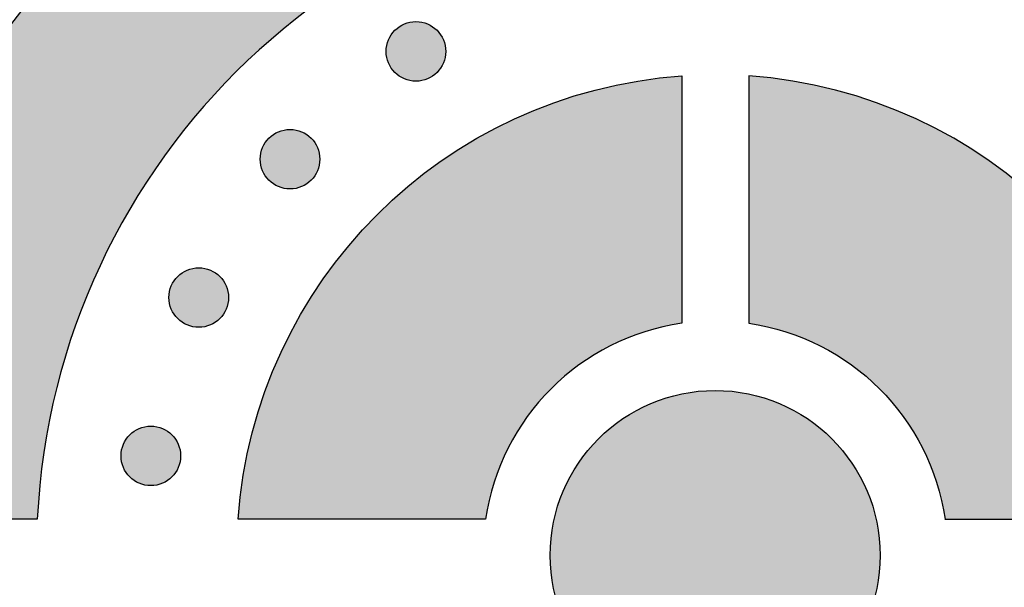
# Model space of a CAD drawing. Header units: millimetres. Extents: x -3873 to -97, y 912 to 4165.
# Tile 125 of 256: x -3688 to -3629, y 1456 to 1490. Entities that reach past the tile are written whole.
import ezdxf

# ---------------------------------------------------------------- set-up
doc = ezdxf.new("R2010")
doc.units = ezdxf.units.MM
doc.layers.add('pattern', color=7, linetype='Continuous', true_color=0x000000)

msp = doc.modelspace()

# ---------------------------------------------------------------- hatches: boundary and pattern name
at = {"layer": 'pattern'}
for points in [[(-3605.716, 1459.827), (-3605.769, 1460.701), (-3605.841, 1461.582), (-3605.933, 1462.467), (-3606.046, 1463.358), (-3606.18, 1464.253), (-3606.335, 1465.151), (-3606.511, 1466.052), (-3606.709, 1466.956), (-3606.93, 1467.861), (-3607.173, 1468.766), (-3607.438, 1469.671), (-3607.726, 1470.576), (-3608.038, 1471.478), (-3608.372, 1472.378), (-3608.73, 1473.275), (-3609.111, 1474.168), (-3609.515, 1475.055), (-3609.943, 1475.936), (-3610.393, 1476.81), (-3610.867, 1477.677), (-3611.364, 1478.534), (-3611.883, 1479.382), (-3612.424, 1480.22), (-3612.988, 1481.047), (-3613.573, 1481.861), (-3614.18, 1482.662), (-3614.807, 1483.449), (-3615.455, 1484.222), (-3616.123, 1484.979), (-3616.81, 1485.72), (-3617.516, 1486.444), (-3618.24, 1487.151), (-3618.981, 1487.839), (-3619.739, 1488.508), (-3620.513, 1489.158), (-3621.302, 1489.787), (-3622.106, 1490.396), (-3622.923, 1490.984), (-3623.754, 1491.55), (-3624.596, 1492.095), (-3625.449, 1492.617), (-3626.312, 1493.116), (-3627.185, 1493.593), (-3628.066, 1494.046), (-3628.955, 1494.476), (-3629.851, 1494.883), (-3630.752, 1495.267), (-3631.658, 1495.627), (-3632.568, 1495.963), (-3633.481, 1496.276), (-3634.397, 1496.566), (-3635.314, 1496.832), (-3636.231, 1497.075), (-3637.149, 1497.296), (-3638.065, 1497.494), (-3638.979, 1497.669), (-3639.892, 1497.822), (-3640.8, 1497.954), (-3641.705, 1498.064), (-3642.606, 1498.154), (-3643.501, 1498.222), (-3644.39, 1498.271), (-3645.273, 1498.299), (-3646.149, 1498.309), (-3647.024, 1498.299), (-3647.907, 1498.271), (-3648.796, 1498.222), (-3649.692, 1498.154), (-3650.592, 1498.064), (-3651.497, 1497.954), (-3652.406, 1497.822), (-3653.318, 1497.669), (-3654.232, 1497.494), (-3655.149, 1497.296), (-3656.066, 1497.075), (-3656.984, 1496.832), (-3657.9, 1496.566), (-3658.816, 1496.276), (-3659.729, 1495.963), (-3660.639, 1495.627), (-3661.545, 1495.267), (-3662.447, 1494.883), (-3663.342, 1494.476), (-3664.231, 1494.046), (-3665.112, 1493.593), (-3665.985, 1493.116), (-3666.848, 1492.617), (-3667.701, 1492.095), (-3668.544, 1491.55), (-3669.374, 1490.984), (-3670.191, 1490.396), (-3670.995, 1489.787), (-3671.784, 1489.158), (-3672.558, 1488.508), (-3673.316, 1487.839), (-3674.058, 1487.151), (-3674.782, 1486.444), (-3675.487, 1485.72), (-3676.174, 1484.979), (-3676.842, 1484.222), (-3677.49, 1483.449), (-3678.118, 1482.662), (-3678.724, 1481.861), (-3679.309, 1481.047), (-3679.873, 1480.22), (-3680.414, 1479.382), (-3680.934, 1478.534), (-3681.43, 1477.677), (-3681.904, 1476.81), (-3682.354, 1475.936), (-3682.782, 1475.055), (-3683.186, 1474.168), (-3683.567, 1473.275), (-3683.925, 1472.378), (-3684.259, 1471.478), (-3684.571, 1470.576), (-3684.859, 1469.671), (-3685.125, 1468.766), (-3685.367, 1467.861), (-3685.588, 1466.956), (-3685.786, 1466.052), (-3685.962, 1465.151), (-3686.117, 1464.253), (-3686.251, 1463.358), (-3686.364, 1462.467), (-3686.456, 1461.582), (-3686.528, 1460.701), (-3686.581, 1459.827), (-3698.592, 1459.827), (-3698.536, 1460.968), (-3698.455, 1462.117), (-3698.347, 1463.274), (-3698.213, 1464.437), (-3698.051, 1465.607), (-3697.861, 1466.781), (-3697.643, 1467.96), (-3697.396, 1469.141), (-3697.121, 1470.325), (-3696.815, 1471.51), (-3696.48, 1472.696), (-3696.115, 1473.88), (-3695.72, 1475.063), (-3695.294, 1476.242), (-3694.837, 1477.418), (-3694.35, 1478.588), (-3693.832, 1479.751), (-3693.283, 1480.907), (-3692.704, 1482.054), (-3692.094, 1483.191), (-3691.455, 1484.317), (-3690.785, 1485.43), (-3690.086, 1486.53), (-3689.357, 1487.616), (-3688.6, 1488.685), (-3687.815, 1489.738), (-3687.001, 1490.772), (-3686.161, 1491.788), (-3685.295, 1492.783), (-3684.403, 1493.757), (-3683.486, 1494.709), (-3682.545, 1495.638), (-3681.581, 1496.543), (-3680.595, 1497.423), (-3679.588, 1498.277), (-3678.56, 1499.105), (-3677.513, 1499.906), (-3676.448, 1500.679), (-3675.367, 1501.424), (-3674.269, 1502.139), (-3673.157, 1502.826), (-3672.031, 1503.483), (-3670.893, 1504.11), (-3669.743, 1504.706), (-3668.584, 1505.272), (-3667.415, 1505.807), (-3666.24, 1506.311), (-3665.057, 1506.784), (-3663.869, 1507.227), (-3662.678, 1507.638), (-3661.483, 1508.019), (-3660.286, 1508.369), (-3659.088, 1508.689), (-3657.891, 1508.978), (-3656.695, 1509.238), (-3655.502, 1509.469), (-3654.311, 1509.67), (-3653.125, 1509.843), (-3651.945, 1509.988), (-3650.77, 1510.105), (-3649.602, 1510.195), (-3648.442, 1510.259), (-3647.291, 1510.297), (-3646.149, 1510.309), (-3645.006, 1510.297), (-3643.855, 1510.259), (-3642.695, 1510.195), (-3641.527, 1510.105), (-3640.352, 1509.988), (-3639.172, 1509.843), (-3637.986, 1509.67), (-3636.795, 1509.469), (-3635.602, 1509.238), (-3634.406, 1508.978), (-3633.209, 1508.689), (-3632.011, 1508.369), (-3630.814, 1508.019), (-3629.62, 1507.638), (-3628.428, 1507.227), (-3627.24, 1506.784), (-3626.058, 1506.311), (-3624.882, 1505.807), (-3623.713, 1505.272), (-3622.554, 1504.706), (-3621.404, 1504.11), (-3620.266, 1503.483), (-3619.14, 1502.826), (-3618.028, 1502.139), (-3616.93, 1501.424), (-3615.849, 1500.679), (-3614.784, 1499.906), (-3613.737, 1499.105), (-3612.71, 1498.277), (-3611.702, 1497.423), (-3610.716, 1496.543), (-3609.752, 1495.638), (-3608.811, 1494.709), (-3607.894, 1493.757), (-3607.002, 1492.783), (-3606.136, 1491.788), (-3605.296, 1490.772), (-3604.483, 1489.738), (-3603.697, 1488.685), (-3602.94, 1487.616), (-3602.211, 1486.53), (-3601.512, 1485.43), (-3600.842, 1484.317), (-3600.203, 1483.191), (-3599.593, 1482.054), (-3599.014, 1480.907), (-3598.465, 1479.751), (-3597.947, 1478.588), (-3597.46, 1477.418), (-3597.004, 1476.242), (-3596.578, 1475.063), (-3596.182, 1473.88), (-3595.817, 1472.696), (-3595.482, 1471.51), (-3595.177, 1470.325), (-3594.901, 1469.141), (-3594.654, 1467.96), (-3594.436, 1466.781), (-3594.246, 1465.607), (-3594.085, 1464.437), (-3593.95, 1463.274), (-3593.842, 1462.117), (-3593.761, 1460.968), (-3593.705, 1459.827)], [(-3662.781, 1488.956), (-3662.809, 1488.983), (-3662.838, 1489.01), (-3662.868, 1489.037), (-3662.899, 1489.063), (-3662.93, 1489.089), (-3662.963, 1489.114), (-3662.996, 1489.139), (-3663.03, 1489.163), (-3663.065, 1489.187), (-3663.101, 1489.209), (-3663.137, 1489.231), (-3663.174, 1489.253), (-3663.212, 1489.273), (-3663.251, 1489.293), (-3663.291, 1489.312), (-3663.331, 1489.329), (-3663.371, 1489.347), (-3663.413, 1489.363), (-3663.455, 1489.378), (-3663.497, 1489.392), (-3663.54, 1489.405), (-3663.584, 1489.417), (-3663.628, 1489.428), (-3663.672, 1489.438), (-3663.716, 1489.447), (-3663.761, 1489.454), (-3663.807, 1489.461), (-3663.852, 1489.466), (-3663.898, 1489.47), (-3663.944, 1489.473), (-3663.989, 1489.475), (-3664.035, 1489.475), (-3664.081, 1489.475), (-3664.127, 1489.473), (-3664.173, 1489.47), (-3664.219, 1489.466), (-3664.264, 1489.461), (-3664.309, 1489.454), (-3664.354, 1489.447), (-3664.399, 1489.438), (-3664.443, 1489.428), (-3664.487, 1489.417), (-3664.531, 1489.405), (-3664.574, 1489.392), (-3664.616, 1489.378), (-3664.658, 1489.363), (-3664.699, 1489.347), (-3664.74, 1489.329), (-3664.78, 1489.312), (-3664.82, 1489.293), (-3664.858, 1489.273), (-3664.896, 1489.253), (-3664.934, 1489.231), (-3664.97, 1489.209), (-3665.006, 1489.187), (-3665.041, 1489.163), (-3665.075, 1489.139), (-3665.108, 1489.114), (-3665.141, 1489.089), (-3665.172, 1489.063), (-3665.203, 1489.037), (-3665.233, 1489.01), (-3665.262, 1488.983), (-3665.29, 1488.956), (-3665.318, 1488.928), (-3665.345, 1488.899), (-3665.371, 1488.869), (-3665.398, 1488.838), (-3665.423, 1488.806), (-3665.449, 1488.774), (-3665.473, 1488.741), (-3665.497, 1488.707), (-3665.521, 1488.672), (-3665.543, 1488.636), (-3665.566, 1488.599), (-3665.587, 1488.562), (-3665.607, 1488.524), (-3665.627, 1488.485), (-3665.646, 1488.446), (-3665.664, 1488.406), (-3665.681, 1488.365), (-3665.697, 1488.324), (-3665.712, 1488.282), (-3665.726, 1488.239), (-3665.739, 1488.196), (-3665.751, 1488.153), (-3665.762, 1488.109), (-3665.772, 1488.065), (-3665.781, 1488.02), (-3665.788, 1487.975), (-3665.795, 1487.93), (-3665.8, 1487.884), (-3665.804, 1487.839), (-3665.807, 1487.793), (-3665.809, 1487.747), (-3665.81, 1487.701), (-3665.809, 1487.655), (-3665.807, 1487.609), (-3665.804, 1487.564), (-3665.8, 1487.518), (-3665.795, 1487.472), (-3665.788, 1487.427), (-3665.781, 1487.382), (-3665.772, 1487.338), (-3665.762, 1487.293), (-3665.751, 1487.249), (-3665.739, 1487.206), (-3665.726, 1487.163), (-3665.712, 1487.12), (-3665.697, 1487.079), (-3665.681, 1487.037), (-3665.664, 1486.996), (-3665.646, 1486.956), (-3665.627, 1486.917), (-3665.607, 1486.878), (-3665.587, 1486.84), (-3665.566, 1486.803), (-3665.543, 1486.766), (-3665.521, 1486.731), (-3665.497, 1486.696), (-3665.473, 1486.662), (-3665.449, 1486.628), (-3665.423, 1486.596), (-3665.398, 1486.564), (-3665.371, 1486.534), (-3665.345, 1486.504), (-3665.318, 1486.475), (-3665.29, 1486.447), (-3665.262, 1486.419), (-3665.233, 1486.392), (-3665.203, 1486.365), (-3665.172, 1486.339), (-3665.141, 1486.313), (-3665.108, 1486.288), (-3665.075, 1486.263), (-3665.041, 1486.239), (-3665.006, 1486.216), (-3664.97, 1486.193), (-3664.934, 1486.171), (-3664.896, 1486.15), (-3664.858, 1486.129), (-3664.82, 1486.11), (-3664.78, 1486.091), (-3664.74, 1486.073), (-3664.699, 1486.056), (-3664.658, 1486.04), (-3664.616, 1486.025), (-3664.574, 1486.01), (-3664.531, 1485.997), (-3664.487, 1485.985), (-3664.443, 1485.974), (-3664.399, 1485.964), (-3664.354, 1485.956), (-3664.309, 1485.948), (-3664.264, 1485.942), (-3664.219, 1485.936), (-3664.173, 1485.932), (-3664.127, 1485.929), (-3664.081, 1485.927), (-3664.035, 1485.927), (-3663.989, 1485.927), (-3663.944, 1485.929), (-3663.898, 1485.932), (-3663.852, 1485.936), (-3663.807, 1485.942), (-3663.761, 1485.948), (-3663.716, 1485.956), (-3663.672, 1485.964), (-3663.628, 1485.974), (-3663.584, 1485.985), (-3663.54, 1485.997), (-3663.497, 1486.01), (-3663.455, 1486.025), (-3663.413, 1486.04), (-3663.371, 1486.056), (-3663.331, 1486.073), (-3663.291, 1486.091), (-3663.251, 1486.11), (-3663.212, 1486.129), (-3663.174, 1486.15), (-3663.137, 1486.171), (-3663.101, 1486.193), (-3663.065, 1486.216), (-3663.03, 1486.239), (-3662.996, 1486.263), (-3662.963, 1486.288), (-3662.93, 1486.313), (-3662.899, 1486.339), (-3662.868, 1486.365), (-3662.838, 1486.392), (-3662.809, 1486.419), (-3662.781, 1486.447), (-3662.753, 1486.475), (-3662.726, 1486.504), (-3662.699, 1486.534), (-3662.673, 1486.564), (-3662.647, 1486.596), (-3662.622, 1486.628), (-3662.597, 1486.662), (-3662.573, 1486.696), (-3662.55, 1486.731), (-3662.527, 1486.766), (-3662.505, 1486.803), (-3662.484, 1486.84), (-3662.463, 1486.878), (-3662.444, 1486.917), (-3662.425, 1486.956), (-3662.407, 1486.996), (-3662.39, 1487.037), (-3662.374, 1487.079), (-3662.359, 1487.12), (-3662.345, 1487.163), (-3662.332, 1487.206), (-3662.32, 1487.249), (-3662.309, 1487.293), (-3662.299, 1487.338), (-3662.29, 1487.382), (-3662.282, 1487.427), (-3662.276, 1487.472), (-3662.271, 1487.518), (-3662.266, 1487.564), (-3662.263, 1487.609), (-3662.262, 1487.655), (-3662.261, 1487.701), (-3662.262, 1487.747), (-3662.263, 1487.793), (-3662.266, 1487.839), (-3662.271, 1487.884), (-3662.276, 1487.93), (-3662.282, 1487.975), (-3662.29, 1488.02), (-3662.299, 1488.065), (-3662.309, 1488.109), (-3662.32, 1488.153), (-3662.332, 1488.196), (-3662.345, 1488.239), (-3662.359, 1488.282), (-3662.374, 1488.324), (-3662.39, 1488.365), (-3662.407, 1488.406), (-3662.425, 1488.446), (-3662.444, 1488.485), (-3662.463, 1488.524), (-3662.484, 1488.562), (-3662.505, 1488.599), (-3662.527, 1488.636), (-3662.55, 1488.672), (-3662.573, 1488.707), (-3662.597, 1488.741), (-3662.622, 1488.774), (-3662.647, 1488.806), (-3662.673, 1488.838), (-3662.699, 1488.869), (-3662.726, 1488.899), (-3662.753, 1488.928)], [(-3659.894, 1459.827), (-3674.625, 1459.827), (-3674.578, 1460.411), (-3674.518, 1460.998), (-3674.446, 1461.588), (-3674.36, 1462.181), (-3674.262, 1462.776), (-3674.15, 1463.372), (-3674.025, 1463.97), (-3673.886, 1464.569), (-3673.733, 1465.168), (-3673.566, 1465.768), (-3673.385, 1466.367), (-3673.19, 1466.965), (-3672.98, 1467.561), (-3672.756, 1468.156), (-3672.518, 1468.748), (-3672.266, 1469.338), (-3671.999, 1469.924), (-3671.718, 1470.506), (-3671.422, 1471.084), (-3671.112, 1471.656), (-3670.789, 1472.224), (-3670.451, 1472.785), (-3670.1, 1473.341), (-3669.734, 1473.889), (-3669.356, 1474.429), (-3668.964, 1474.962), (-3668.56, 1475.487), (-3668.142, 1476.002), (-3667.713, 1476.508), (-3667.271, 1477.005), (-3666.818, 1477.491), (-3666.353, 1477.967), (-3665.877, 1478.432), (-3665.391, 1478.885), (-3664.895, 1479.327), (-3664.388, 1479.756), (-3663.873, 1480.173), (-3663.348, 1480.578), (-3662.816, 1480.97), (-3662.275, 1481.348), (-3661.727, 1481.713), (-3661.172, 1482.065), (-3660.61, 1482.402), (-3660.043, 1482.726), (-3659.47, 1483.036), (-3658.892, 1483.331), (-3658.31, 1483.613), (-3657.724, 1483.879), (-3657.134, 1484.132), (-3656.542, 1484.37), (-3655.947, 1484.594), (-3655.351, 1484.803), (-3654.753, 1484.999), (-3654.154, 1485.18), (-3653.555, 1485.347), (-3652.955, 1485.499), (-3652.357, 1485.639), (-3651.759, 1485.764), (-3651.162, 1485.876), (-3650.567, 1485.974), (-3649.975, 1486.06), (-3649.384, 1486.132), (-3648.797, 1486.192), (-3648.213, 1486.239), (-3648.213, 1471.507), (-3648.469, 1471.467), (-3648.726, 1471.423), (-3648.983, 1471.373), (-3649.24, 1471.317), (-3649.498, 1471.257), (-3649.757, 1471.191), (-3650.015, 1471.12), (-3650.273, 1471.043), (-3650.53, 1470.961), (-3650.788, 1470.874), (-3651.044, 1470.781), (-3651.3, 1470.683), (-3651.555, 1470.579), (-3651.809, 1470.47), (-3652.061, 1470.355), (-3652.312, 1470.235), (-3652.562, 1470.109), (-3652.809, 1469.978), (-3653.055, 1469.841), (-3653.298, 1469.699), (-3653.539, 1469.552), (-3653.778, 1469.4), (-3654.014, 1469.242), (-3654.247, 1469.079), (-3654.477, 1468.912), (-3654.704, 1468.739), (-3654.927, 1468.561), (-3655.147, 1468.379), (-3655.364, 1468.192), (-3655.576, 1468), (-3655.785, 1467.804), (-3655.99, 1467.603), (-3656.19, 1467.399), (-3656.386, 1467.19), (-3656.578, 1466.977), (-3656.765, 1466.761), (-3656.947, 1466.541), (-3657.125, 1466.317), (-3657.298, 1466.09), (-3657.466, 1465.86), (-3657.628, 1465.627), (-3657.786, 1465.392), (-3657.939, 1465.153), (-3658.086, 1464.912), (-3658.228, 1464.669), (-3658.364, 1464.423), (-3658.495, 1464.175), (-3658.621, 1463.926), (-3658.741, 1463.675), (-3658.856, 1463.423), (-3658.965, 1463.169), (-3659.069, 1462.914), (-3659.167, 1462.658), (-3659.26, 1462.401), (-3659.348, 1462.144), (-3659.43, 1461.886), (-3659.506, 1461.628), (-3659.577, 1461.37), (-3659.643, 1461.112), (-3659.704, 1460.854), (-3659.759, 1460.597), (-3659.809, 1460.339), (-3659.854, 1460.083)], [(-3644.213, 1471.507), (-3643.957, 1471.467), (-3643.701, 1471.423), (-3643.444, 1471.373), (-3643.186, 1471.317), (-3642.928, 1471.257), (-3642.67, 1471.191), (-3642.412, 1471.12), (-3642.154, 1471.043), (-3641.896, 1470.961), (-3641.639, 1470.874), (-3641.382, 1470.781), (-3641.126, 1470.683), (-3640.871, 1470.579), (-3640.618, 1470.47), (-3640.365, 1470.355), (-3640.114, 1470.235), (-3639.865, 1470.109), (-3639.617, 1469.978), (-3639.372, 1469.841), (-3639.128, 1469.699), (-3638.887, 1469.552), (-3638.649, 1469.4), (-3638.413, 1469.242), (-3638.18, 1469.079), (-3637.95, 1468.912), (-3637.723, 1468.739), (-3637.499, 1468.561), (-3637.279, 1468.379), (-3637.063, 1468.192), (-3636.85, 1468), (-3636.642, 1467.804), (-3636.437, 1467.603), (-3636.237, 1467.399), (-3636.04, 1467.19), (-3635.849, 1466.977), (-3635.662, 1466.761), (-3635.479, 1466.541), (-3635.302, 1466.317), (-3635.129, 1466.09), (-3634.961, 1465.86), (-3634.798, 1465.627), (-3634.64, 1465.392), (-3634.488, 1465.153), (-3634.341, 1464.912), (-3634.199, 1464.669), (-3634.062, 1464.423), (-3633.931, 1464.175), (-3633.805, 1463.926), (-3633.685, 1463.675), (-3633.57, 1463.423), (-3633.461, 1463.169), (-3633.357, 1462.914), (-3633.259, 1462.658), (-3633.166, 1462.401), (-3633.079, 1462.144), (-3632.997, 1461.886), (-3632.92, 1461.628), (-3632.849, 1461.37), (-3632.783, 1461.112), (-3632.723, 1460.854), (-3632.668, 1460.597), (-3632.618, 1460.339), (-3632.573, 1460.083), (-3632.533, 1459.827), (-3617.802, 1459.827), (-3617.849, 1460.411), (-3617.908, 1460.998), (-3617.981, 1461.588), (-3618.066, 1462.181), (-3618.164, 1462.776), (-3618.276, 1463.372), (-3618.402, 1463.97), (-3618.541, 1464.569), (-3618.694, 1465.168), (-3618.861, 1465.768), (-3619.042, 1466.367), (-3619.237, 1466.965), (-3619.446, 1467.561), (-3619.67, 1468.156), (-3619.908, 1468.748), (-3620.161, 1469.338), (-3620.428, 1469.924), (-3620.709, 1470.506), (-3621.004, 1471.084), (-3621.314, 1471.656), (-3621.638, 1472.224), (-3621.976, 1472.785), (-3622.327, 1473.341), (-3622.692, 1473.889), (-3623.071, 1474.429), (-3623.462, 1474.962), (-3623.867, 1475.487), (-3624.284, 1476.002), (-3624.714, 1476.508), (-3625.155, 1477.005), (-3625.609, 1477.491), (-3626.073, 1477.967), (-3626.549, 1478.432), (-3627.035, 1478.885), (-3627.532, 1479.327), (-3628.038, 1479.756), (-3628.554, 1480.173), (-3629.078, 1480.578), (-3629.611, 1480.97), (-3630.152, 1481.348), (-3630.7, 1481.713), (-3631.255, 1482.065), (-3631.816, 1482.402), (-3632.384, 1482.726), (-3632.957, 1483.036), (-3633.534, 1483.331), (-3634.117, 1483.613), (-3634.703, 1483.879), (-3635.292, 1484.132), (-3635.884, 1484.37), (-3636.479, 1484.594), (-3637.076, 1484.803), (-3637.674, 1484.999), (-3638.273, 1485.18), (-3638.872, 1485.347), (-3639.471, 1485.499), (-3640.07, 1485.639), (-3640.668, 1485.764), (-3641.265, 1485.876), (-3641.859, 1485.974), (-3642.452, 1486.06), (-3643.042, 1486.132), (-3643.629, 1486.192), (-3644.213, 1486.239)], [(-3670.28, 1482.534), (-3670.308, 1482.561), (-3670.337, 1482.588), (-3670.367, 1482.615), (-3670.398, 1482.641), (-3670.429, 1482.667), (-3670.462, 1482.692), (-3670.495, 1482.717), (-3670.529, 1482.741), (-3670.564, 1482.765), (-3670.6, 1482.787), (-3670.636, 1482.809), (-3670.674, 1482.831), (-3670.712, 1482.851), (-3670.75, 1482.871), (-3670.79, 1482.89), (-3670.83, 1482.908), (-3670.871, 1482.925), (-3670.912, 1482.941), (-3670.954, 1482.956), (-3670.996, 1482.97), (-3671.039, 1482.983), (-3671.083, 1482.995), (-3671.127, 1483.006), (-3671.171, 1483.016), (-3671.216, 1483.025), (-3671.261, 1483.032), (-3671.306, 1483.039), (-3671.351, 1483.044), (-3671.397, 1483.048), (-3671.443, 1483.051), (-3671.489, 1483.053), (-3671.534, 1483.053), (-3671.58, 1483.053), (-3671.626, 1483.051), (-3671.672, 1483.048), (-3671.718, 1483.044), (-3671.763, 1483.039), (-3671.808, 1483.032), (-3671.853, 1483.025), (-3671.898, 1483.016), (-3671.942, 1483.006), (-3671.986, 1482.995), (-3672.03, 1482.983), (-3672.073, 1482.97), (-3672.115, 1482.956), (-3672.157, 1482.941), (-3672.198, 1482.925), (-3672.239, 1482.908), (-3672.279, 1482.89), (-3672.319, 1482.871), (-3672.357, 1482.851), (-3672.395, 1482.831), (-3672.433, 1482.809), (-3672.469, 1482.787), (-3672.505, 1482.765), (-3672.54, 1482.741), (-3672.574, 1482.717), (-3672.607, 1482.692), (-3672.64, 1482.667), (-3672.671, 1482.641), (-3672.702, 1482.615), (-3672.732, 1482.588), (-3672.761, 1482.561), (-3672.789, 1482.534), (-3672.817, 1482.506), (-3672.844, 1482.477), (-3672.871, 1482.447), (-3672.897, 1482.416), (-3672.923, 1482.384), (-3672.948, 1482.352), (-3672.972, 1482.319), (-3672.996, 1482.285), (-3673.02, 1482.25), (-3673.043, 1482.214), (-3673.065, 1482.177), (-3673.086, 1482.14), (-3673.106, 1482.102), (-3673.126, 1482.063), (-3673.145, 1482.024), (-3673.163, 1481.984), (-3673.18, 1481.943), (-3673.196, 1481.902), (-3673.211, 1481.86), (-3673.225, 1481.817), (-3673.238, 1481.774), (-3673.25, 1481.731), (-3673.261, 1481.687), (-3673.271, 1481.643), (-3673.28, 1481.598), (-3673.288, 1481.553), (-3673.294, 1481.508), (-3673.299, 1481.462), (-3673.303, 1481.417), (-3673.306, 1481.371), (-3673.308, 1481.325), (-3673.309, 1481.279), (-3673.308, 1481.233), (-3673.306, 1481.187), (-3673.303, 1481.142), (-3673.299, 1481.096), (-3673.294, 1481.05), (-3673.288, 1481.005), (-3673.28, 1480.96), (-3673.271, 1480.916), (-3673.261, 1480.871), (-3673.25, 1480.827), (-3673.238, 1480.784), (-3673.225, 1480.741), (-3673.211, 1480.698), (-3673.196, 1480.657), (-3673.18, 1480.615), (-3673.163, 1480.574), (-3673.145, 1480.534), (-3673.126, 1480.495), (-3673.106, 1480.456), (-3673.086, 1480.418), (-3673.065, 1480.381), (-3673.043, 1480.344), (-3673.02, 1480.309), (-3672.996, 1480.274), (-3672.972, 1480.24), (-3672.948, 1480.206), (-3672.923, 1480.174), (-3672.897, 1480.142), (-3672.871, 1480.112), (-3672.844, 1480.082), (-3672.817, 1480.053), (-3672.789, 1480.025), (-3672.761, 1479.997), (-3672.732, 1479.97), (-3672.702, 1479.943), (-3672.671, 1479.917), (-3672.64, 1479.891), (-3672.607, 1479.866), (-3672.574, 1479.841), (-3672.54, 1479.817), (-3672.505, 1479.794), (-3672.469, 1479.771), (-3672.433, 1479.749), (-3672.395, 1479.728), (-3672.357, 1479.707), (-3672.319, 1479.688), (-3672.279, 1479.669), (-3672.239, 1479.651), (-3672.198, 1479.634), (-3672.157, 1479.618), (-3672.115, 1479.603), (-3672.073, 1479.588), (-3672.03, 1479.575), (-3671.986, 1479.563), (-3671.942, 1479.552), (-3671.898, 1479.543), (-3671.853, 1479.534), (-3671.808, 1479.526), (-3671.763, 1479.52), (-3671.718, 1479.514), (-3671.672, 1479.51), (-3671.626, 1479.507), (-3671.58, 1479.505), (-3671.534, 1479.505), (-3671.489, 1479.505), (-3671.443, 1479.507), (-3671.397, 1479.51), (-3671.351, 1479.514), (-3671.306, 1479.52), (-3671.261, 1479.526), (-3671.216, 1479.534), (-3671.171, 1479.543), (-3671.127, 1479.552), (-3671.083, 1479.563), (-3671.039, 1479.575), (-3670.996, 1479.588), (-3670.954, 1479.603), (-3670.912, 1479.618), (-3670.871, 1479.634), (-3670.83, 1479.651), (-3670.79, 1479.669), (-3670.75, 1479.688), (-3670.712, 1479.707), (-3670.674, 1479.728), (-3670.636, 1479.749), (-3670.6, 1479.771), (-3670.564, 1479.794), (-3670.529, 1479.817), (-3670.495, 1479.841), (-3670.462, 1479.866), (-3670.429, 1479.891), (-3670.398, 1479.917), (-3670.367, 1479.943), (-3670.337, 1479.97), (-3670.308, 1479.997), (-3670.28, 1480.025), (-3670.252, 1480.053), (-3670.225, 1480.082), (-3670.198, 1480.112), (-3670.172, 1480.142), (-3670.146, 1480.174), (-3670.121, 1480.206), (-3670.097, 1480.24), (-3670.073, 1480.274), (-3670.049, 1480.309), (-3670.026, 1480.344), (-3670.004, 1480.381), (-3669.983, 1480.418), (-3669.963, 1480.456), (-3669.943, 1480.495), (-3669.924, 1480.534), (-3669.906, 1480.574), (-3669.889, 1480.615), (-3669.873, 1480.657), (-3669.858, 1480.698), (-3669.844, 1480.741), (-3669.831, 1480.784), (-3669.819, 1480.827), (-3669.808, 1480.871), (-3669.798, 1480.916), (-3669.789, 1480.96), (-3669.781, 1481.005), (-3669.775, 1481.05), (-3669.77, 1481.096), (-3669.766, 1481.142), (-3669.763, 1481.187), (-3669.761, 1481.233), (-3669.76, 1481.279), (-3669.761, 1481.325), (-3669.763, 1481.371), (-3669.766, 1481.417), (-3669.77, 1481.462), (-3669.775, 1481.508), (-3669.781, 1481.553), (-3669.789, 1481.598), (-3669.798, 1481.643), (-3669.808, 1481.687), (-3669.819, 1481.731), (-3669.831, 1481.774), (-3669.844, 1481.817), (-3669.858, 1481.86), (-3669.873, 1481.902), (-3669.889, 1481.943), (-3669.906, 1481.984), (-3669.924, 1482.024), (-3669.943, 1482.063), (-3669.963, 1482.102), (-3669.983, 1482.14), (-3670.004, 1482.177), (-3670.026, 1482.214), (-3670.049, 1482.25), (-3670.073, 1482.285), (-3670.097, 1482.319), (-3670.121, 1482.352), (-3670.146, 1482.384), (-3670.172, 1482.416), (-3670.198, 1482.447), (-3670.225, 1482.477), (-3670.252, 1482.506)], [(-3675.715, 1474.292), (-3675.743, 1474.319), (-3675.772, 1474.347), (-3675.802, 1474.373), (-3675.833, 1474.4), (-3675.864, 1474.425), (-3675.897, 1474.45), (-3675.93, 1474.475), (-3675.964, 1474.499), (-3675.999, 1474.523), (-3676.035, 1474.545), (-3676.071, 1474.567), (-3676.108, 1474.589), (-3676.146, 1474.609), (-3676.185, 1474.629), (-3676.225, 1474.648), (-3676.265, 1474.666), (-3676.305, 1474.683), (-3676.347, 1474.699), (-3676.389, 1474.714), (-3676.431, 1474.728), (-3676.474, 1474.741), (-3676.518, 1474.753), (-3676.562, 1474.764), (-3676.606, 1474.774), (-3676.65, 1474.783), (-3676.695, 1474.79), (-3676.741, 1474.797), (-3676.786, 1474.802), (-3676.832, 1474.806), (-3676.878, 1474.809), (-3676.923, 1474.811), (-3676.969, 1474.812), (-3677.015, 1474.811), (-3677.061, 1474.809), (-3677.107, 1474.806), (-3677.153, 1474.802), (-3677.198, 1474.797), (-3677.243, 1474.79), (-3677.288, 1474.783), (-3677.333, 1474.774), (-3677.377, 1474.764), (-3677.421, 1474.753), (-3677.465, 1474.741), (-3677.508, 1474.728), (-3677.55, 1474.714), (-3677.592, 1474.699), (-3677.633, 1474.683), (-3677.674, 1474.666), (-3677.714, 1474.648), (-3677.754, 1474.629), (-3677.792, 1474.609), (-3677.83, 1474.589), (-3677.868, 1474.567), (-3677.904, 1474.545), (-3677.94, 1474.523), (-3677.975, 1474.499), (-3678.009, 1474.475), (-3678.042, 1474.45), (-3678.075, 1474.425), (-3678.106, 1474.4), (-3678.137, 1474.373), (-3678.167, 1474.347), (-3678.196, 1474.319), (-3678.224, 1474.292), (-3678.252, 1474.264), (-3678.279, 1474.235), (-3678.305, 1474.205), (-3678.332, 1474.174), (-3678.357, 1474.142), (-3678.383, 1474.11), (-3678.407, 1474.077), (-3678.431, 1474.043), (-3678.455, 1474.008), (-3678.477, 1473.972), (-3678.5, 1473.935), (-3678.521, 1473.898), (-3678.541, 1473.86), (-3678.561, 1473.821), (-3678.58, 1473.782), (-3678.598, 1473.742), (-3678.615, 1473.701), (-3678.631, 1473.66), (-3678.646, 1473.618), (-3678.66, 1473.575), (-3678.673, 1473.532), (-3678.685, 1473.489), (-3678.696, 1473.445), (-3678.706, 1473.401), (-3678.715, 1473.356), (-3678.722, 1473.311), (-3678.729, 1473.266), (-3678.734, 1473.22), (-3678.738, 1473.175), (-3678.741, 1473.129), (-3678.743, 1473.083), (-3678.744, 1473.037), (-3678.743, 1472.991), (-3678.741, 1472.945), (-3678.738, 1472.9), (-3678.734, 1472.854), (-3678.729, 1472.809), (-3678.722, 1472.763), (-3678.715, 1472.718), (-3678.706, 1472.674), (-3678.696, 1472.629), (-3678.685, 1472.585), (-3678.673, 1472.542), (-3678.66, 1472.499), (-3678.646, 1472.457), (-3678.631, 1472.415), (-3678.615, 1472.373), (-3678.598, 1472.333), (-3678.58, 1472.292), (-3678.561, 1472.253), (-3678.541, 1472.214), (-3678.521, 1472.176), (-3678.5, 1472.139), (-3678.477, 1472.102), (-3678.455, 1472.067), (-3678.431, 1472.032), (-3678.407, 1471.998), (-3678.383, 1471.964), (-3678.357, 1471.932), (-3678.332, 1471.9), (-3678.305, 1471.87), (-3678.279, 1471.84), (-3678.252, 1471.811), (-3678.224, 1471.783), (-3678.196, 1471.755), (-3678.167, 1471.728), (-3678.137, 1471.701), (-3678.106, 1471.675), (-3678.075, 1471.649), (-3678.042, 1471.624), (-3678.009, 1471.599), (-3677.975, 1471.575), (-3677.94, 1471.552), (-3677.904, 1471.529), (-3677.868, 1471.507), (-3677.83, 1471.486), (-3677.792, 1471.465), (-3677.754, 1471.446), (-3677.714, 1471.427), (-3677.674, 1471.409), (-3677.633, 1471.392), (-3677.592, 1471.376), (-3677.55, 1471.361), (-3677.508, 1471.347), (-3677.465, 1471.333), (-3677.421, 1471.321), (-3677.377, 1471.31), (-3677.333, 1471.301), (-3677.288, 1471.292), (-3677.243, 1471.284), (-3677.198, 1471.278), (-3677.153, 1471.272), (-3677.107, 1471.268), (-3677.061, 1471.265), (-3677.015, 1471.264), (-3676.969, 1471.263), (-3676.923, 1471.264), (-3676.878, 1471.265), (-3676.832, 1471.268), (-3676.786, 1471.272), (-3676.741, 1471.278), (-3676.695, 1471.284), (-3676.65, 1471.292), (-3676.606, 1471.301), (-3676.562, 1471.31), (-3676.518, 1471.321), (-3676.474, 1471.333), (-3676.431, 1471.347), (-3676.389, 1471.361), (-3676.347, 1471.376), (-3676.305, 1471.392), (-3676.265, 1471.409), (-3676.225, 1471.427), (-3676.185, 1471.446), (-3676.146, 1471.465), (-3676.108, 1471.486), (-3676.071, 1471.507), (-3676.035, 1471.529), (-3675.999, 1471.552), (-3675.964, 1471.575), (-3675.93, 1471.599), (-3675.897, 1471.624), (-3675.864, 1471.649), (-3675.833, 1471.675), (-3675.802, 1471.701), (-3675.772, 1471.728), (-3675.743, 1471.755), (-3675.715, 1471.783), (-3675.687, 1471.811), (-3675.66, 1471.84), (-3675.633, 1471.87), (-3675.607, 1471.9), (-3675.581, 1471.932), (-3675.556, 1471.964), (-3675.531, 1471.998), (-3675.507, 1472.032), (-3675.484, 1472.067), (-3675.461, 1472.102), (-3675.439, 1472.139), (-3675.418, 1472.176), (-3675.397, 1472.214), (-3675.378, 1472.253), (-3675.359, 1472.292), (-3675.341, 1472.333), (-3675.324, 1472.373), (-3675.308, 1472.415), (-3675.293, 1472.457), (-3675.279, 1472.499), (-3675.266, 1472.542), (-3675.254, 1472.585), (-3675.243, 1472.629), (-3675.233, 1472.674), (-3675.224, 1472.718), (-3675.216, 1472.763), (-3675.21, 1472.809), (-3675.205, 1472.854), (-3675.2, 1472.9), (-3675.197, 1472.945), (-3675.196, 1472.991), (-3675.195, 1473.037), (-3675.196, 1473.083), (-3675.197, 1473.129), (-3675.2, 1473.175), (-3675.205, 1473.22), (-3675.21, 1473.266), (-3675.216, 1473.311), (-3675.224, 1473.356), (-3675.233, 1473.401), (-3675.243, 1473.445), (-3675.254, 1473.489), (-3675.266, 1473.532), (-3675.279, 1473.575), (-3675.293, 1473.618), (-3675.308, 1473.66), (-3675.324, 1473.701), (-3675.341, 1473.742), (-3675.359, 1473.782), (-3675.378, 1473.821), (-3675.397, 1473.86), (-3675.418, 1473.898), (-3675.439, 1473.935), (-3675.461, 1473.972), (-3675.484, 1474.008), (-3675.507, 1474.043), (-3675.531, 1474.077), (-3675.556, 1474.11), (-3675.581, 1474.142), (-3675.607, 1474.174), (-3675.633, 1474.205), (-3675.66, 1474.235), (-3675.687, 1474.264)], [(-3656.039, 1457.907), (-3656.042, 1457.689), (-3656.04, 1457.469), (-3656.032, 1457.247), (-3656.02, 1457.024), (-3656.002, 1456.799), (-3655.979, 1456.572), (-3655.951, 1456.345), (-3655.917, 1456.116), (-3655.877, 1455.887), (-3655.832, 1455.657), (-3655.781, 1455.427), (-3655.723, 1455.196), (-3655.66, 1454.966), (-3655.591, 1454.735), (-3655.516, 1454.506), (-3655.434, 1454.276), (-3655.347, 1454.048), (-3655.253, 1453.821), (-3655.154, 1453.595), (-3655.048, 1453.371), (-3654.936, 1453.149), (-3654.818, 1452.929), (-3654.694, 1452.711), (-3654.564, 1452.496), (-3654.429, 1452.284), (-3654.287, 1452.075), (-3654.14, 1451.869), (-3653.988, 1451.666), (-3653.83, 1451.468), (-3653.667, 1451.273), (-3653.499, 1451.082), (-3653.326, 1450.896), (-3653.148, 1450.715), (-3652.965, 1450.538), (-3652.778, 1450.366), (-3652.587, 1450.199), (-3652.392, 1450.037), (-3652.194, 1449.88), (-3651.991, 1449.729), (-3651.786, 1449.584), (-3651.577, 1449.444), (-3651.365, 1449.31), (-3651.151, 1449.182), (-3650.934, 1449.06), (-3650.715, 1448.944), (-3650.494, 1448.834), (-3650.272, 1448.73), (-3650.048, 1448.632), (-3649.823, 1448.54), (-3649.597, 1448.454), (-3649.37, 1448.374), (-3649.143, 1448.3), (-3648.915, 1448.232), (-3648.687, 1448.17), (-3648.46, 1448.114), (-3648.233, 1448.063), (-3648.006, 1448.019), (-3647.78, 1447.98), (-3647.555, 1447.946), (-3647.331, 1447.918), (-3647.108, 1447.895), (-3646.887, 1447.878), (-3646.668, 1447.865), (-3646.45, 1447.858), (-3646.232, 1447.855), (-3646.012, 1447.857), (-3645.79, 1447.864), (-3645.567, 1447.877), (-3645.342, 1447.894), (-3645.115, 1447.917), (-3644.888, 1447.946), (-3644.659, 1447.98), (-3644.43, 1448.019), (-3644.2, 1448.065), (-3643.97, 1448.116), (-3643.739, 1448.173), (-3643.508, 1448.236), (-3643.278, 1448.306), (-3643.048, 1448.381), (-3642.819, 1448.462), (-3642.591, 1448.55), (-3642.364, 1448.643), (-3642.138, 1448.743), (-3641.914, 1448.849), (-3641.692, 1448.961), (-3641.472, 1449.079), (-3641.254, 1449.203), (-3641.039, 1449.332), (-3640.827, 1449.468), (-3640.618, 1449.609), (-3640.412, 1449.756), (-3640.209, 1449.909), (-3640.011, 1450.066), (-3639.816, 1450.23), (-3639.625, 1450.398), (-3639.439, 1450.571), (-3639.257, 1450.749), (-3639.08, 1450.931), (-3638.908, 1451.118), (-3638.741, 1451.309), (-3638.58, 1451.504), (-3638.423, 1451.703), (-3638.272, 1451.905), (-3638.127, 1452.111), (-3637.987, 1452.32), (-3637.853, 1452.532), (-3637.725, 1452.746), (-3637.603, 1452.963), (-3637.487, 1453.181), (-3637.377, 1453.402), (-3637.273, 1453.625), (-3637.174, 1453.849), (-3637.082, 1454.074), (-3636.997, 1454.3), (-3636.917, 1454.527), (-3636.843, 1454.754), (-3636.775, 1454.981), (-3636.713, 1455.209), (-3636.657, 1455.437), (-3636.606, 1455.664), (-3636.561, 1455.891), (-3636.522, 1456.117), (-3636.489, 1456.342), (-3636.461, 1456.565), (-3636.438, 1456.788), (-3636.42, 1457.009), (-3636.408, 1457.229), (-3636.4, 1457.447), (-3636.398, 1457.665), (-3636.4, 1457.885), (-3636.407, 1458.107), (-3636.419, 1458.33), (-3636.437, 1458.555), (-3636.46, 1458.781), (-3636.488, 1459.009), (-3636.522, 1459.237), (-3636.562, 1459.467), (-3636.608, 1459.697), (-3636.659, 1459.927), (-3636.716, 1460.158), (-3636.779, 1460.388), (-3636.848, 1460.618), (-3636.924, 1460.848), (-3637.005, 1461.077), (-3637.093, 1461.306), (-3637.186, 1461.533), (-3637.286, 1461.758), (-3637.392, 1461.983), (-3637.504, 1462.205), (-3637.621, 1462.425), (-3637.745, 1462.642), (-3637.875, 1462.858), (-3638.011, 1463.07), (-3638.152, 1463.279), (-3638.299, 1463.485), (-3638.451, 1463.687), (-3638.609, 1463.886), (-3638.772, 1464.081), (-3638.941, 1464.271), (-3639.114, 1464.458), (-3639.292, 1464.639), (-3639.474, 1464.816), (-3639.661, 1464.988), (-3639.852, 1465.155), (-3640.047, 1465.317), (-3640.246, 1465.473), (-3640.448, 1465.624), (-3640.654, 1465.77), (-3640.863, 1465.909), (-3641.074, 1466.043), (-3641.289, 1466.171), (-3641.505, 1466.294), (-3641.724, 1466.41), (-3641.945, 1466.52), (-3642.167, 1466.624), (-3642.391, 1466.722), (-3642.616, 1466.814), (-3642.843, 1466.9), (-3643.069, 1466.98), (-3643.297, 1467.054), (-3643.524, 1467.122), (-3643.752, 1467.184), (-3643.98, 1467.24), (-3644.207, 1467.29), (-3644.433, 1467.335), (-3644.659, 1467.374), (-3644.884, 1467.408), (-3645.108, 1467.436), (-3645.331, 1467.459), (-3645.552, 1467.476), (-3645.772, 1467.489), (-3645.99, 1467.496), (-3646.208, 1467.499), (-3646.428, 1467.497), (-3646.649, 1467.49), (-3646.873, 1467.477), (-3647.098, 1467.46), (-3647.324, 1467.437), (-3647.552, 1467.408), (-3647.78, 1467.374), (-3648.01, 1467.335), (-3648.239, 1467.289), (-3648.47, 1467.238), (-3648.7, 1467.181), (-3648.931, 1467.117), (-3649.161, 1467.048), (-3649.391, 1466.973), (-3649.62, 1466.892), (-3649.848, 1466.804), (-3650.076, 1466.71), (-3650.301, 1466.611), (-3650.525, 1466.505), (-3650.747, 1466.393), (-3650.968, 1466.275), (-3651.185, 1466.151), (-3651.4, 1466.022), (-3651.613, 1465.886), (-3651.822, 1465.745), (-3652.028, 1465.598), (-3652.23, 1465.445), (-3652.429, 1465.287), (-3652.624, 1465.124), (-3652.814, 1464.956), (-3653, 1464.783), (-3653.182, 1464.605), (-3653.359, 1464.423), (-3653.531, 1464.236), (-3653.698, 1464.045), (-3653.86, 1463.85), (-3654.016, 1463.651), (-3654.167, 1463.448), (-3654.313, 1463.243), (-3654.452, 1463.034), (-3654.586, 1462.822), (-3654.714, 1462.608), (-3654.836, 1462.391), (-3654.953, 1462.172), (-3655.063, 1461.952), (-3655.167, 1461.729), (-3655.265, 1461.505), (-3655.357, 1461.28), (-3655.443, 1461.054), (-3655.523, 1460.827), (-3655.597, 1460.6), (-3655.665, 1460.372), (-3655.727, 1460.145), (-3655.783, 1459.917), (-3655.833, 1459.69), (-3655.878, 1459.463), (-3655.917, 1459.237), (-3655.951, 1459.012), (-3655.979, 1458.788), (-3656.001, 1458.566), (-3656.019, 1458.345), (-3656.032, 1458.125)], [(-3678.568, 1464.858), (-3678.596, 1464.886), (-3678.625, 1464.913), (-3678.655, 1464.94), (-3678.686, 1464.966), (-3678.718, 1464.992), (-3678.75, 1465.017), (-3678.783, 1465.041), (-3678.817, 1465.065), (-3678.852, 1465.089), (-3678.888, 1465.112), (-3678.925, 1465.134), (-3678.962, 1465.155), (-3679, 1465.175), (-3679.039, 1465.195), (-3679.078, 1465.214), (-3679.118, 1465.232), (-3679.159, 1465.249), (-3679.2, 1465.265), (-3679.242, 1465.28), (-3679.285, 1465.294), (-3679.328, 1465.307), (-3679.371, 1465.319), (-3679.415, 1465.33), (-3679.459, 1465.34), (-3679.504, 1465.349), (-3679.549, 1465.357), (-3679.594, 1465.363), (-3679.64, 1465.368), (-3679.685, 1465.372), (-3679.731, 1465.375), (-3679.777, 1465.377), (-3679.823, 1465.378), (-3679.869, 1465.377), (-3679.915, 1465.375), (-3679.96, 1465.372), (-3680.006, 1465.368), (-3680.052, 1465.363), (-3680.097, 1465.357), (-3680.142, 1465.349), (-3680.186, 1465.34), (-3680.231, 1465.33), (-3680.275, 1465.319), (-3680.318, 1465.307), (-3680.361, 1465.294), (-3680.403, 1465.28), (-3680.445, 1465.265), (-3680.487, 1465.249), (-3680.528, 1465.232), (-3680.568, 1465.214), (-3680.607, 1465.195), (-3680.646, 1465.175), (-3680.684, 1465.155), (-3680.721, 1465.134), (-3680.758, 1465.112), (-3680.793, 1465.089), (-3680.828, 1465.065), (-3680.862, 1465.041), (-3680.896, 1465.017), (-3680.928, 1464.992), (-3680.96, 1464.966), (-3680.99, 1464.94), (-3681.02, 1464.913), (-3681.049, 1464.886), (-3681.077, 1464.858), (-3681.105, 1464.83), (-3681.132, 1464.801), (-3681.159, 1464.771), (-3681.185, 1464.74), (-3681.211, 1464.709), (-3681.236, 1464.676), (-3681.261, 1464.643), (-3681.285, 1464.609), (-3681.308, 1464.574), (-3681.331, 1464.538), (-3681.353, 1464.502), (-3681.374, 1464.464), (-3681.395, 1464.426), (-3681.414, 1464.388), (-3681.433, 1464.348), (-3681.451, 1464.308), (-3681.468, 1464.267), (-3681.484, 1464.226), (-3681.499, 1464.184), (-3681.514, 1464.142), (-3681.527, 1464.099), (-3681.539, 1464.055), (-3681.55, 1464.011), (-3681.559, 1463.967), (-3681.568, 1463.922), (-3681.576, 1463.877), (-3681.582, 1463.832), (-3681.588, 1463.787), (-3681.592, 1463.741), (-3681.595, 1463.695), (-3681.597, 1463.649), (-3681.597, 1463.603), (-3681.597, 1463.558), (-3681.595, 1463.512), (-3681.592, 1463.466), (-3681.588, 1463.42), (-3681.582, 1463.375), (-3681.576, 1463.33), (-3681.568, 1463.285), (-3681.559, 1463.24), (-3681.55, 1463.196), (-3681.539, 1463.152), (-3681.527, 1463.108), (-3681.514, 1463.065), (-3681.499, 1463.023), (-3681.484, 1462.981), (-3681.468, 1462.94), (-3681.451, 1462.899), (-3681.433, 1462.859), (-3681.414, 1462.819), (-3681.395, 1462.781), (-3681.374, 1462.743), (-3681.353, 1462.705), (-3681.331, 1462.669), (-3681.308, 1462.633), (-3681.285, 1462.598), (-3681.261, 1462.564), (-3681.236, 1462.531), (-3681.211, 1462.498), (-3681.185, 1462.467), (-3681.159, 1462.436), (-3681.132, 1462.406), (-3681.105, 1462.377), (-3681.077, 1462.349), (-3681.049, 1462.321), (-3681.02, 1462.294), (-3680.99, 1462.267), (-3680.96, 1462.241), (-3680.928, 1462.215), (-3680.896, 1462.19), (-3680.862, 1462.166), (-3680.828, 1462.142), (-3680.793, 1462.118), (-3680.758, 1462.095), (-3680.721, 1462.073), (-3680.684, 1462.052), (-3680.646, 1462.032), (-3680.607, 1462.012), (-3680.568, 1461.993), (-3680.528, 1461.975), (-3680.487, 1461.958), (-3680.445, 1461.942), (-3680.403, 1461.927), (-3680.361, 1461.913), (-3680.318, 1461.9), (-3680.275, 1461.888), (-3680.231, 1461.877), (-3680.186, 1461.867), (-3680.142, 1461.858), (-3680.097, 1461.85), (-3680.052, 1461.844), (-3680.006, 1461.839), (-3679.96, 1461.835), (-3679.915, 1461.832), (-3679.869, 1461.83), (-3679.823, 1461.829), (-3679.777, 1461.83), (-3679.731, 1461.832), (-3679.685, 1461.835), (-3679.64, 1461.839), (-3679.594, 1461.844), (-3679.549, 1461.85), (-3679.504, 1461.858), (-3679.459, 1461.867), (-3679.415, 1461.877), (-3679.371, 1461.888), (-3679.328, 1461.9), (-3679.285, 1461.913), (-3679.242, 1461.927), (-3679.2, 1461.942), (-3679.159, 1461.958), (-3679.118, 1461.975), (-3679.078, 1461.993), (-3679.039, 1462.012), (-3679, 1462.032), (-3678.962, 1462.052), (-3678.925, 1462.073), (-3678.888, 1462.095), (-3678.852, 1462.118), (-3678.817, 1462.142), (-3678.783, 1462.166), (-3678.75, 1462.19), (-3678.718, 1462.215), (-3678.686, 1462.241), (-3678.655, 1462.267), (-3678.625, 1462.294), (-3678.596, 1462.321), (-3678.568, 1462.349), (-3678.541, 1462.377), (-3678.514, 1462.406), (-3678.487, 1462.436), (-3678.461, 1462.467), (-3678.435, 1462.498), (-3678.41, 1462.531), (-3678.385, 1462.564), (-3678.361, 1462.598), (-3678.337, 1462.633), (-3678.315, 1462.669), (-3678.293, 1462.705), (-3678.271, 1462.743), (-3678.251, 1462.781), (-3678.231, 1462.819), (-3678.212, 1462.859), (-3678.194, 1462.899), (-3678.177, 1462.94), (-3678.161, 1462.981), (-3678.146, 1463.023), (-3678.132, 1463.065), (-3678.119, 1463.108), (-3678.107, 1463.152), (-3678.096, 1463.196), (-3678.086, 1463.24), (-3678.077, 1463.285), (-3678.07, 1463.33), (-3678.063, 1463.375), (-3678.058, 1463.42), (-3678.054, 1463.466), (-3678.051, 1463.512), (-3678.049, 1463.558), (-3678.049, 1463.603), (-3678.049, 1463.649), (-3678.051, 1463.695), (-3678.054, 1463.741), (-3678.058, 1463.787), (-3678.063, 1463.832), (-3678.07, 1463.877), (-3678.077, 1463.922), (-3678.086, 1463.967), (-3678.096, 1464.011), (-3678.107, 1464.055), (-3678.119, 1464.099), (-3678.132, 1464.142), (-3678.146, 1464.184), (-3678.161, 1464.226), (-3678.177, 1464.267), (-3678.194, 1464.308), (-3678.212, 1464.348), (-3678.231, 1464.388), (-3678.251, 1464.426), (-3678.271, 1464.464), (-3678.293, 1464.502), (-3678.315, 1464.538), (-3678.337, 1464.574), (-3678.361, 1464.609), (-3678.385, 1464.643), (-3678.41, 1464.676), (-3678.435, 1464.709), (-3678.461, 1464.74), (-3678.487, 1464.771), (-3678.514, 1464.801), (-3678.541, 1464.83)]]:
    msp.add_hatch(color=256, dxfattribs=at).paths.add_polyline_path(points, flags=0)

# ---------------------------------------------------------------- linework, layer by layer
for p, q in [((-3648.213, 1486.239), (-3648.213, 1471.507)), ((-3644.213, 1486.239), (-3644.213, 1471.507)), ((-3686.581, 1459.827), (-3698.592, 1459.827)), ((-3659.894, 1459.827), (-3674.625, 1459.827)), ((-3632.533, 1459.827), (-3617.802, 1459.827))]:
    msp.add_line(p, q, dxfattribs=at)
for centre, radius in [((-3664.035, 1487.701), 1.774), ((-3671.534, 1481.279), 1.774), ((-3676.969, 1473.037), 1.774), ((-3646.22, 1457.677), 9.822), ((-3679.823, 1463.603), 1.774)]:
    msp.add_circle(centre, radius, dxfattribs=at)
at = {"layer": 'pattern', "extrusion": (0, 0, -1)}
for centre, radius, start, end in [((3328.367, 1458.071), 399.7, 4.10607, 40.92512), ((3328.367, 1458.071), 375.7, 0.26778, 35.84833), ((3646.149, 1457.827), 52.482, 2.18398, 177.81603), ((3646.213, 1457.827), 28.482, 4.02661, 85.97339), ((3646.213, 1457.827), 13.826, 98.31745, 171.68255)]:
    msp.add_arc(centre, radius, start, end, dxfattribs=at)
at = {"layer": 'pattern'}
for centre, radius, start, end in [((-3328.367, 1458.071), 387.7, 139.2764, 179.74051), ((-3646.149, 1457.827), 40.482, 2.83183, 177.16817), ((-3646.213, 1457.827), 28.482, 4.02661, 85.97339), ((-3646.213, 1457.827), 13.826, 98.31745, 171.68255)]:
    msp.add_arc(centre, radius, start, end, dxfattribs=at)

doc.saveas('drawing.dxf')
